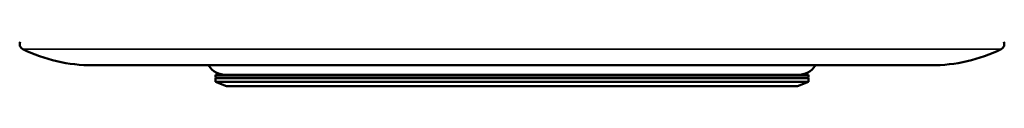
# Model space of a CAD drawing. Header units: millimetres. Extents: x 38 to 2514, y 38 to 1622.
# Tile 237 of 256: x 1482 to 1667, y 662 to 670. Entities that reach past the tile are written whole.
import ezdxf

# ---------------------------------------------------------------- set-up
doc = ezdxf.new("R2010")
doc.units = ezdxf.units.MM
doc.header["$LTSCALE"] = 7.692308
doc.layers.add('Visible (ISO)', color=7, linetype='Continuous', lineweight=50)
doc.layers.add('Visible Narrow (ISO)', color=7, linetype='Continuous', lineweight=35)

msp = doc.modelspace()

# ---------------------------------------------------------------- linework, layer by layer
at = {"layer": 'Visible (ISO)'}
for p, q in [((1495.927, 665.4927), (1652.927, 665.4927)), ((1629.927, 663.6927), (1518.927, 663.6927)), ((1518.927, 663.1927), (1518.927, 663.6927)), ((1629.927, 663.1927), (1518.927, 663.1927)), ((1518.927, 663.0927), (1629.927, 663.0927)), ((1518.927, 663.0927), (1518.927, 662.3927)), ((1518.927, 662.3927), (1629.927, 662.3927)), ((1520.927, 661.5927), (1518.927, 662.3927)), ((1522.927, 663.0927), (1522.927, 663.1927)), ((1525.927, 663.0927), (1525.927, 663.1927)), ((1529.927, 663.1927), (1529.927, 663.0927)), ((1572.927, 663.0927), (1572.927, 663.1927)), ((1575.927, 663.0927), (1575.927, 663.1927)), ((1618.927, 663.1927), (1618.927, 663.0927)), ((1622.927, 663.0927), (1622.927, 663.1927)), ((1625.927, 663.0927), (1625.927, 663.1927)), ((1627.927, 661.5927), (1629.927, 662.3927)), ((1629.927, 663.1927), (1629.927, 663.6927)), ((1629.927, 663.0927), (1629.927, 662.3927)), ((1520.927, 661.5927), (1627.927, 661.5927))]:
    msp.add_line(p, q, dxfattribs=at)
for centre, radius, start, end in [((1483.2248, 669.4225), 1, 152.047113, 244.023222), ((1665.6292, 669.4225), 1, 295.976778, 27.952887), ((1495.927, 695.4927), 30, 244.023222, 270), ((1652.927, 695.4927), 30, 270, 295.976778), ((1520.927, 667.6927), 4, 213.367013, 270), ((1627.927, 667.6927), 4, 270, 326.632987)]:
    msp.add_arc(centre, radius, start, end, dxfattribs=at)
for points, knots in [([(1536.3156, 663.6927), (1536.354, 663.6927), (1536.3947, 663.6928), (1536.4378, 663.6928), (1536.481, 663.6928), (1536.5265, 663.6928), (1536.5741, 663.6928)], [0, 0, 0, 0, 0.5, 0.5, 0.5, 1, 1, 1, 1]), ([(1536.5741, 663.6928), (1536.6213, 663.6928), (1536.6706, 663.6928), (1536.7217, 663.6928), (1536.7727, 663.6928), (1536.8255, 663.6927), (1536.8801, 663.6927)], [0, 0, 0, 0, 0.5, 0.5, 0.5, 0.999780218, 0.999780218, 0.999780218, 0.999780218]), ([(1611.9739, 663.6927), (1611.9909, 663.6927), (1612.0077, 663.6927), (1612.0244, 663.6927), (1612.0751, 663.6927), (1612.1243, 663.6928), (1612.1719, 663.6928), (1612.1911, 663.6928), (1612.2101, 663.6928), (1612.2288, 663.6928), (1612.2461, 663.6928), (1612.2633, 663.6928), (1612.2801, 663.6928)], [-0.0739811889, -0.0739811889, -0.0739811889, -0.0739811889, -0.0677234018, -0.0677234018, -0.0677234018, -0.0487033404, -0.0487033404, -0.0487033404, -0.0409995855, -0.0409995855, -0.0409995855, -0.033842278, -0.033842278, -0.033842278, -0.033842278]), ([(1612.2801, 663.6928), (1612.3272, 663.6928), (1612.3724, 663.6928), (1612.4155, 663.6928), (1612.4586, 663.6928), (1612.4996, 663.6927), (1612.5385, 663.6927)], [0, 0, 0, 0, 0.5, 0.5, 0.5, 1, 1, 1, 1])]:
    msp.add_open_spline(points, degree=3, knots=knots, dxfattribs=at)
at = {"layer": 'Visible Narrow (ISO)'}
msp.add_line((1666.0672, 668.5236), (1482.7868, 668.5236), dxfattribs=at)

doc.saveas('drawing.dxf')
